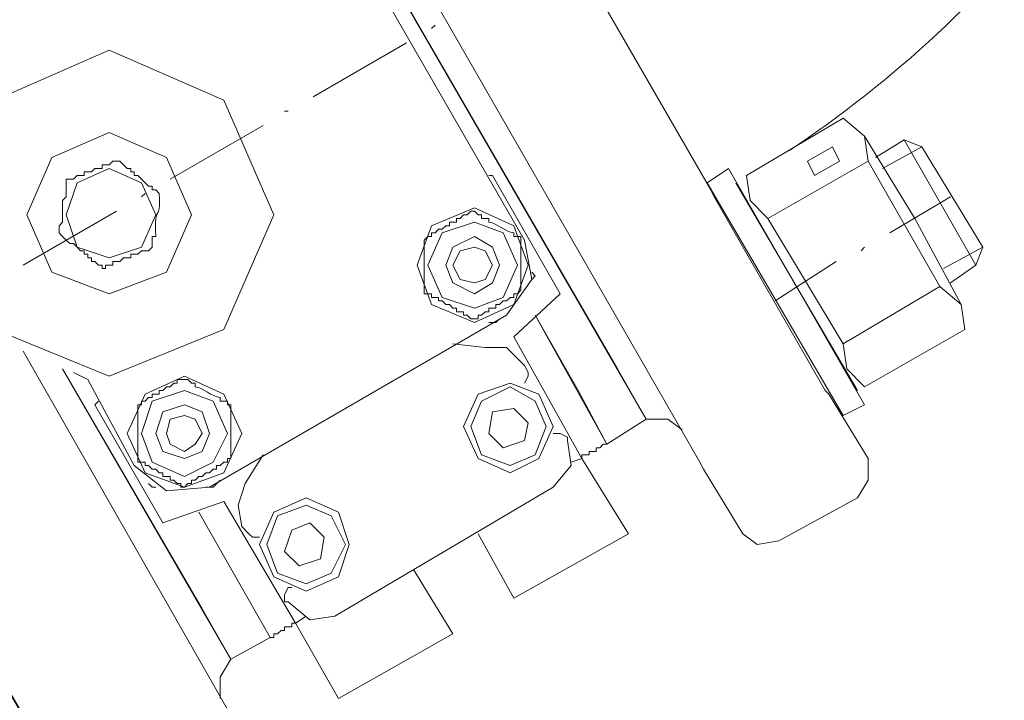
# Model space of a CAD drawing. Extents: x -23500 to 2637, y 21242 to 29547.
# Tile 91 of 121: x -5356 to -5220, y 24653 to 24747. Entities that reach past the tile are written whole.
import ezdxf

# ---------------------------------------------------------------- set-up
doc = ezdxf.new("R2010")
doc.units = 0
doc.header["$LTSCALE"] = 25
doc.layers.get('0').update_dxf_attribs({"linetype": 'CONTINUOUS', "lineweight": 13})

msp = doc.modelspace()

# ---------------------------------------------------------------- linework, layer by layer
at = {"color": 7, "lineweight": 9}
for points, knots in [([(-5065.966, 24737.781), (-5065.966, 24737.781), (-5060.025, 24896.901), (-5060.025, 24896.901), (-5060.025, 24896.901), (-5086.301, 25053.537), (-5086.301, 25053.537), (-5086.301, 25053.537), (-5143.798, 25201.758), (-5143.798, 25201.758), (-5143.798, 25201.758), (-5229.552, 25335.599), (-5229.552, 25335.599), (-5229.552, 25335.599), (-5340.585, 25449.609), (-5340.585, 25449.609), (-5340.585, 25449.609), (-5471.954, 25538.832), (-5471.954, 25538.832), (-5471.954, 25538.832), (-5619.179, 25599.798), (-5619.179, 25599.798), (-5619.179, 25599.798), (-5775.322, 25630.048), (-5775.322, 25630.048)], [0, 0, 0, 0, 1, 1, 1, 2, 2, 2, 3, 3, 3, 4, 4, 4, 5, 5, 5, 6, 6, 6, 7, 7, 7, 8, 8, 8, 8]), ([(-5686.591, 24112.199), (-5686.591, 24112.199), (-5555.727, 24153.839), (-5555.727, 24153.839), (-5555.727, 24153.839), (-5434.766, 24218.275), (-5434.766, 24218.275), (-5434.766, 24218.275), (-5327.201, 24303.537), (-5327.201, 24303.537), (-5327.201, 24303.537), (-5237.486, 24407.14), (-5237.486, 24407.14), (-5237.486, 24407.14), (-5167.589, 24525.124), (-5167.589, 24525.124), (-5167.589, 24525.124), (-5120.499, 24654.008), (-5120.499, 24654.008), (-5120.499, 24654.008), (-5098.184, 24789.324), (-5098.184, 24789.324)], [0, 0, 0, 0, 1, 1, 1, 2, 2, 2, 3, 3, 3, 4, 4, 4, 5, 5, 5, 6, 6, 6, 7, 7, 7, 7]), ([(-5680.145, 24075.515), (-5680.145, 24075.515), (-5542.343, 24118.645), (-5542.343, 24118.645), (-5542.343, 24118.645), (-5414.444, 24186.549), (-5414.444, 24186.549), (-5414.444, 24186.549), (-5301.43, 24276.768), (-5301.43, 24276.768), (-5301.43, 24276.768), (-5206.253, 24385.822), (-5206.253, 24385.822), (-5206.253, 24385.822), (-5132.886, 24510.252), (-5132.886, 24510.252), (-5132.886, 24510.252), (-5083.816, 24646.565), (-5083.816, 24646.565), (-5083.816, 24646.565), (-5060.517, 24789.324), (-5060.517, 24789.324)], [0, 0, 0, 0, 1, 1, 1, 2, 2, 2, 3, 3, 3, 4, 4, 4, 5, 5, 5, 6, 6, 6, 7, 7, 7, 7]), ([(-5320.768, 24720.423), (-5320.768, 24720.423), (-5327.706, 24736.292), (-5327.706, 24736.292), (-5327.706, 24736.292), (-5343.562, 24743.23), (-5343.562, 24743.23), (-5343.562, 24743.23), (-5359.419, 24736.292), (-5359.419, 24736.292), (-5359.419, 24736.292), (-5365.865, 24720.423), (-5365.865, 24720.423), (-5365.865, 24720.423), (-5359.419, 24704.567), (-5359.419, 24704.567), (-5359.419, 24704.567), (-5343.562, 24698.121), (-5343.562, 24698.121), (-5343.562, 24698.121), (-5327.706, 24704.567), (-5327.706, 24704.567), (-5327.706, 24704.567), (-5320.768, 24720.423), (-5320.768, 24720.423), (-5320.768, 24720.423), (-5320.768, 24720.423), (-5320.768, 24720.423)], [0, 0, 0, 0, 1, 1, 1, 2, 2, 2, 3, 3, 3, 4, 4, 4, 5, 5, 5, 6, 6, 6, 7, 7, 7, 8, 8, 8, 9, 9, 9, 9]), ([(-5238.47, 24727.866), (-5238.47, 24727.866), (-5238.975, 24731.335), (-5238.975, 24731.335), (-5238.975, 24731.335), (-5241.952, 24733.807), (-5241.952, 24733.807)], [0, 0, 0, 0, 1, 1, 1, 2, 2, 2, 2]), ([(-5332.159, 24720.423), (-5332.159, 24720.423), (-5335.628, 24728.358), (-5335.628, 24728.358), (-5335.628, 24728.358), (-5343.562, 24731.827), (-5343.562, 24731.827), (-5343.562, 24731.827), (-5351.497, 24728.358), (-5351.497, 24728.358), (-5351.497, 24728.358), (-5354.966, 24720.423), (-5354.966, 24720.423), (-5354.966, 24720.423), (-5351.497, 24712.489), (-5351.497, 24712.489), (-5351.497, 24712.489), (-5343.562, 24709.524), (-5343.562, 24709.524), (-5343.562, 24709.524), (-5335.628, 24712.489), (-5335.628, 24712.489), (-5335.628, 24712.489), (-5332.159, 24720.423), (-5332.159, 24720.423), (-5332.159, 24720.423), (-5332.159, 24720.423), (-5332.159, 24720.423)], [0, 0, 0, 0, 1, 1, 1, 2, 2, 2, 3, 3, 3, 4, 4, 4, 5, 5, 5, 6, 6, 6, 7, 7, 7, 8, 8, 8, 9, 9, 9, 9]), ([(-5245.913, 24725.873), (-5245.913, 24725.873), (-5246.897, 24727.866), (-5246.897, 24727.866), (-5246.897, 24727.866), (-5243.428, 24729.846), (-5243.428, 24729.846), (-5243.428, 24729.846), (-5242.444, 24727.866), (-5242.444, 24727.866), (-5242.444, 24727.866), (-5245.913, 24725.873), (-5245.913, 24725.873), (-5245.913, 24725.873), (-5245.913, 24725.873), (-5245.913, 24725.873)], [0, 0, 0, 0, 1, 1, 1, 2, 2, 2, 3, 3, 3, 4, 4, 4, 5, 5, 5, 5]), ([(-5336.625, 24723.4), (-5336.625, 24723.4), (-5337.116, 24723.892), (-5337.116, 24723.892), (-5337.116, 24723.892), (-5337.608, 24723.892), (-5337.608, 24723.892), (-5337.608, 24723.892), (-5337.608, 24724.397), (-5337.608, 24724.397), (-5337.608, 24724.397), (-5338.1, 24724.397), (-5338.1, 24724.397), (-5338.1, 24724.397), (-5338.605, 24724.889), (-5338.605, 24724.889), (-5338.605, 24724.889), (-5339.097, 24725.381), (-5339.097, 24725.381), (-5339.097, 24725.381), (-5339.589, 24725.873), (-5339.589, 24725.873), (-5339.589, 24725.873), (-5340.094, 24725.873), (-5340.094, 24725.873), (-5340.094, 24725.873), (-5340.094, 24726.377), (-5340.094, 24726.377), (-5340.094, 24726.377), (-5340.585, 24726.377), (-5340.585, 24726.377), (-5340.585, 24726.377), (-5340.585, 24726.869), (-5340.585, 24726.869), (-5340.585, 24726.869), (-5341.077, 24726.869), (-5341.077, 24726.869), (-5341.077, 24726.869), (-5341.582, 24727.361), (-5341.582, 24727.361), (-5341.582, 24727.361), (-5342.074, 24727.866), (-5342.074, 24727.866), (-5342.074, 24727.866), (-5342.566, 24727.866), (-5342.566, 24727.866), (-5342.566, 24727.866), (-5343.071, 24727.866), (-5343.071, 24727.866), (-5343.071, 24727.866), (-5343.562, 24727.361), (-5343.562, 24727.361), (-5343.562, 24727.361), (-5344.559, 24727.361), (-5344.559, 24727.361), (-5344.559, 24727.361), (-5344.559, 24726.869), (-5344.559, 24726.869), (-5344.559, 24726.869), (-5345.543, 24726.869), (-5345.543, 24726.869), (-5345.543, 24726.869), (-5346.035, 24726.377), (-5346.035, 24726.377), (-5346.035, 24726.377), (-5347.032, 24726.377), (-5347.032, 24726.377), (-5347.032, 24726.377), (-5347.032, 24725.873), (-5347.032, 24725.873), (-5347.032, 24725.873), (-5348.015, 24725.873), (-5348.015, 24725.873), (-5348.015, 24725.873), (-5348.52, 24725.381), (-5348.52, 24725.381), (-5348.52, 24725.381), (-5349.504, 24725.381), (-5349.504, 24725.381)], [0, 0, 0, 0, 1, 1, 1, 2, 2, 2, 3, 3, 3, 4, 4, 4, 5, 5, 5, 6, 6, 6, 7, 7, 7, 8, 8, 8, 9, 9, 9, 10, 10, 10, 11, 11, 11, 12, 12, 12, 13, 13, 13, 14, 14, 14, 15, 15, 15, 16, 16, 16, 17, 17, 17, 18, 18, 18, 19, 19, 19, 20, 20, 20, 21, 21, 21, 22, 22, 22, 23, 23, 23, 24, 24, 24, 25, 25, 25, 26, 26, 26, 26]), ([(-5337.116, 24720.423), (-5337.116, 24720.423), (-5339.097, 24724.889), (-5339.097, 24724.889), (-5339.097, 24724.889), (-5343.562, 24726.869), (-5343.562, 24726.869), (-5343.562, 24726.869), (-5348.015, 24724.889), (-5348.015, 24724.889), (-5348.015, 24724.889), (-5349.504, 24720.423), (-5349.504, 24720.423), (-5349.504, 24720.423), (-5348.015, 24715.958), (-5348.015, 24715.958), (-5348.015, 24715.958), (-5343.562, 24714.469), (-5343.562, 24714.469), (-5343.562, 24714.469), (-5339.097, 24715.958), (-5339.097, 24715.958), (-5339.097, 24715.958), (-5337.116, 24720.423), (-5337.116, 24720.423), (-5337.116, 24720.423), (-5337.116, 24720.423), (-5337.116, 24720.423)], [0, 0, 0, 0, 1, 1, 1, 2, 2, 2, 3, 3, 3, 4, 4, 4, 5, 5, 5, 6, 6, 6, 7, 7, 7, 8, 8, 8, 9, 9, 9, 9]), ([(-5238.975, 24694.147), (-5238.975, 24694.147), (-5257.809, 24726.869), (-5257.809, 24726.869), (-5257.809, 24726.869), (-5260.786, 24724.889), (-5260.786, 24724.889), (-5260.786, 24724.889), (-5241.952, 24692.659), (-5241.952, 24692.659), (-5241.952, 24692.659), (-5238.975, 24694.147), (-5238.975, 24694.147), (-5238.975, 24694.147), (-5238.975, 24694.147), (-5238.975, 24694.147)], [0, 0, 0, 0, 1, 1, 1, 2, 2, 2, 3, 3, 3, 4, 4, 4, 5, 5, 5, 5]), ([(-5255.324, 24725.873), (-5255.324, 24725.873), (-5254.832, 24722.404), (-5254.832, 24722.404), (-5254.832, 24722.404), (-5252.359, 24719.931), (-5252.359, 24719.931)], [0, 0, 0, 0, 1, 1, 1, 2, 2, 2, 2]), ([(-5349.504, 24725.381), (-5349.504, 24725.381), (-5349.504, 24724.397), (-5349.504, 24724.397), (-5349.504, 24724.397), (-5349.504, 24722.908), (-5349.504, 24722.908), (-5349.504, 24722.908), (-5350.009, 24722.404), (-5350.009, 24722.404), (-5350.009, 24722.404), (-5350.009, 24719.439), (-5350.009, 24719.439), (-5350.009, 24719.439), (-5350.501, 24718.935), (-5350.501, 24718.935), (-5350.501, 24718.935), (-5350.501, 24717.951), (-5350.501, 24717.951)], [0, 0, 0, 0, 1, 1, 1, 2, 2, 2, 3, 3, 3, 4, 4, 4, 5, 5, 5, 6, 6, 6, 6]), ([(-5337.608, 24715.958), (-5337.608, 24715.958), (-5337.608, 24717.446), (-5337.608, 24717.446), (-5337.608, 24717.446), (-5337.116, 24717.446), (-5337.116, 24717.446), (-5337.369, 24722.341), (-5336.397, 24719.074), (-5336.625, 24723.4)], [0, 0, 0, 0, 1, 1, 1, 2, 2, 2, 3, 3, 3, 3]), ([(-5285.561, 24713.485), (-5285.561, 24713.485), (-5287.554, 24718.935), (-5287.554, 24718.935), (-5287.554, 24718.935), (-5293.003, 24721.42), (-5293.003, 24721.42), (-5293.003, 24721.42), (-5298.945, 24718.935), (-5298.945, 24718.935), (-5298.945, 24718.935), (-5300.938, 24713.485), (-5300.938, 24713.485), (-5300.938, 24713.485), (-5298.945, 24708.036), (-5298.945, 24708.036), (-5298.945, 24708.036), (-5293.003, 24705.551), (-5293.003, 24705.551), (-5293.003, 24705.551), (-5287.554, 24708.036), (-5287.554, 24708.036), (-5287.554, 24708.036), (-5285.561, 24713.485), (-5285.561, 24713.485), (-5285.561, 24713.485), (-5285.561, 24713.485), (-5285.561, 24713.485)], [0, 0, 0, 0, 1, 1, 1, 2, 2, 2, 3, 3, 3, 4, 4, 4, 5, 5, 5, 6, 6, 6, 7, 7, 7, 8, 8, 8, 9, 9, 9, 9]), ([(-5293.495, 24720.928), (-5293.495, 24720.928), (-5293.987, 24720.423), (-5293.987, 24720.423), (-5293.987, 24720.423), (-5294.492, 24720.423), (-5294.492, 24720.423), (-5294.492, 24720.423), (-5294.984, 24719.931), (-5294.984, 24719.931), (-5294.984, 24719.931), (-5295.476, 24719.931), (-5295.476, 24719.931), (-5295.476, 24719.931), (-5295.476, 24719.439), (-5295.476, 24719.439), (-5295.476, 24719.439), (-5296.472, 24719.439), (-5296.472, 24719.439), (-5296.472, 24719.439), (-5296.472, 24718.935), (-5296.472, 24718.935), (-5296.472, 24718.935), (-5296.964, 24718.935), (-5296.964, 24718.935), (-5296.964, 24718.935), (-5297.469, 24718.443), (-5297.469, 24718.443), (-5297.469, 24718.443), (-5297.961, 24718.443), (-5297.961, 24718.443), (-5297.961, 24718.443), (-5298.453, 24717.951), (-5298.453, 24717.951), (-5298.453, 24717.951), (-5298.945, 24717.951), (-5298.945, 24717.951), (-5298.945, 24717.951), (-5298.945, 24717.446), (-5298.945, 24717.446), (-5298.945, 24717.446), (-5299.449, 24717.446), (-5299.449, 24717.446), (-5299.449, 24717.446), (-5299.941, 24716.954), (-5299.941, 24716.954)], [0, 0, 0, 0, 1, 1, 1, 2, 2, 2, 3, 3, 3, 4, 4, 4, 5, 5, 5, 6, 6, 6, 7, 7, 7, 8, 8, 8, 9, 9, 9, 10, 10, 10, 11, 11, 11, 12, 12, 12, 13, 13, 13, 14, 14, 14, 15, 15, 15, 15]), ([(-5286.557, 24717.446), (-5286.557, 24717.446), (-5287.554, 24717.446), (-5287.554, 24717.446), (-5287.554, 24717.446), (-5287.554, 24717.951), (-5287.554, 24717.951), (-5288.815, 24718.115), (-5289.749, 24719.263), (-5291.01, 24719.439), (-5291.01, 24719.439), (-5291.01, 24719.931), (-5291.01, 24719.931), (-5291.01, 24719.931), (-5292.007, 24719.931), (-5292.007, 24719.931), (-5292.007, 24719.931), (-5292.007, 24720.423), (-5292.007, 24720.423), (-5292.007, 24720.423), (-5292.499, 24720.423), (-5292.499, 24720.423), (-5292.499, 24720.423), (-5293.003, 24720.928), (-5293.003, 24720.928), (-5293.003, 24720.928), (-5293.495, 24720.928), (-5293.495, 24720.928)], [0, 0, 0, 0, 1, 1, 1, 2, 2, 2, 3, 3, 3, 4, 4, 4, 5, 5, 5, 6, 6, 6, 7, 7, 7, 8, 8, 8, 9, 9, 9, 9]), ([(-5287.049, 24713.485), (-5287.049, 24713.485), (-5289.03, 24717.951), (-5289.03, 24717.951), (-5289.03, 24717.951), (-5293.003, 24719.439), (-5293.003, 24719.439), (-5293.003, 24719.439), (-5297.469, 24717.951), (-5297.469, 24717.951), (-5297.469, 24717.951), (-5299.449, 24713.485), (-5299.449, 24713.485), (-5299.449, 24713.485), (-5297.469, 24709.02), (-5297.469, 24709.02), (-5297.469, 24709.02), (-5293.003, 24707.531), (-5293.003, 24707.531), (-5293.003, 24707.531), (-5289.03, 24709.02), (-5289.03, 24709.02), (-5289.03, 24709.02), (-5287.049, 24713.485), (-5287.049, 24713.485), (-5287.049, 24713.485), (-5287.049, 24713.485), (-5287.049, 24713.485)], [0, 0, 0, 0, 1, 1, 1, 2, 2, 2, 3, 3, 3, 4, 4, 4, 5, 5, 5, 6, 6, 6, 7, 7, 7, 8, 8, 8, 9, 9, 9, 9]), ([(-5350.501, 24717.951), (-5350.501, 24717.951), (-5350.009, 24717.446), (-5350.009, 24717.446), (-5350.009, 24717.446), (-5349.504, 24716.954), (-5349.504, 24716.954), (-5349.504, 24716.954), (-5349.012, 24716.462), (-5349.012, 24716.462), (-5349.012, 24716.462), (-5348.52, 24716.462), (-5348.52, 24716.462), (-5348.52, 24716.462), (-5348.015, 24715.958), (-5348.015, 24715.958), (-5348.015, 24715.958), (-5347.524, 24715.466), (-5347.524, 24715.466), (-5347.524, 24715.466), (-5347.032, 24715.466), (-5347.032, 24715.466), (-5347.032, 24715.466), (-5347.032, 24714.974), (-5347.032, 24714.974), (-5347.032, 24714.974), (-5346.54, 24714.974), (-5346.54, 24714.974), (-5346.54, 24714.974), (-5346.54, 24714.469), (-5346.54, 24714.469), (-5346.54, 24714.469), (-5346.035, 24714.469), (-5346.035, 24714.469), (-5346.035, 24714.469), (-5346.035, 24713.977), (-5346.035, 24713.977), (-5346.035, 24713.977), (-5345.543, 24713.977), (-5345.543, 24713.977), (-5345.543, 24713.977), (-5345.051, 24713.485), (-5345.051, 24713.485), (-5345.051, 24713.485), (-5344.559, 24713.485), (-5344.559, 24713.485), (-5344.559, 24713.485), (-5344.559, 24712.993), (-5344.559, 24712.993)], [0, 0, 0, 0, 1, 1, 1, 2, 2, 2, 3, 3, 3, 4, 4, 4, 5, 5, 5, 6, 6, 6, 7, 7, 7, 8, 8, 8, 9, 9, 9, 10, 10, 10, 11, 11, 11, 12, 12, 12, 13, 13, 13, 14, 14, 14, 15, 15, 15, 16, 16, 16, 16]), ([(-5289.534, 24713.485), (-5289.534, 24713.485), (-5290.518, 24715.958), (-5290.518, 24715.958), (-5290.518, 24715.958), (-5293.003, 24717.446), (-5293.003, 24717.446), (-5293.003, 24717.446), (-5295.98, 24715.958), (-5295.98, 24715.958), (-5295.98, 24715.958), (-5296.964, 24713.485), (-5296.964, 24713.485), (-5296.964, 24713.485), (-5295.98, 24711.013), (-5295.98, 24711.013), (-5295.98, 24711.013), (-5293.003, 24709.524), (-5293.003, 24709.524), (-5293.003, 24709.524), (-5290.518, 24711.013), (-5290.518, 24711.013), (-5290.518, 24711.013), (-5289.534, 24713.485), (-5289.534, 24713.485), (-5289.534, 24713.485), (-5289.534, 24713.485), (-5289.534, 24713.485)], [0, 0, 0, 0, 1, 1, 1, 2, 2, 2, 3, 3, 3, 4, 4, 4, 5, 5, 5, 6, 6, 6, 7, 7, 7, 8, 8, 8, 9, 9, 9, 9]), ([(-5288.538, 24706.547), (-5288.538, 24706.547), (-5285.069, 24711.505), (-5285.069, 24711.505), (-5285.069, 24711.505), (-5286.065, 24716.954), (-5286.065, 24716.954)], [0, 0, 0, 0, 1, 1, 1, 2, 2, 2, 2]), ([(-5344.559, 24712.993), (-5344.559, 24712.993), (-5344.054, 24712.993), (-5344.054, 24712.993), (-5344.054, 24712.993), (-5344.054, 24713.485), (-5344.054, 24713.485), (-5344.054, 24713.485), (-5343.071, 24713.485), (-5343.071, 24713.485), (-5343.071, 24713.485), (-5343.071, 24713.977), (-5343.071, 24713.977), (-5343.071, 24713.977), (-5342.074, 24713.977), (-5342.074, 24713.977), (-5342.074, 24713.977), (-5341.582, 24714.469), (-5341.582, 24714.469), (-5341.582, 24714.469), (-5340.585, 24714.469), (-5340.585, 24714.469), (-5340.585, 24714.469), (-5340.585, 24714.974), (-5340.585, 24714.974), (-5340.585, 24714.974), (-5339.589, 24714.974), (-5339.589, 24714.974), (-5339.589, 24714.974), (-5339.097, 24715.466), (-5339.097, 24715.466), (-5339.097, 24715.466), (-5338.1, 24715.466), (-5338.1, 24715.466), (-5338.1, 24715.466), (-5337.608, 24715.958), (-5337.608, 24715.958)], [0, 0, 0, 0, 1, 1, 1, 2, 2, 2, 3, 3, 3, 4, 4, 4, 5, 5, 5, 6, 6, 6, 7, 7, 7, 8, 8, 8, 9, 9, 9, 10, 10, 10, 11, 11, 11, 12, 12, 12, 12]), ([(-5290.518, 24713.485), (-5290.518, 24713.485), (-5291.515, 24715.466), (-5291.515, 24715.466), (-5291.515, 24715.466), (-5293.003, 24715.958), (-5293.003, 24715.958), (-5293.003, 24715.958), (-5294.984, 24715.466), (-5294.984, 24715.466), (-5294.984, 24715.466), (-5295.98, 24713.485), (-5295.98, 24713.485), (-5295.98, 24713.485), (-5294.984, 24711.505), (-5294.984, 24711.505), (-5294.984, 24711.505), (-5293.003, 24711.013), (-5293.003, 24711.013), (-5293.003, 24711.013), (-5291.515, 24711.505), (-5291.515, 24711.505), (-5291.515, 24711.505), (-5290.518, 24713.485), (-5290.518, 24713.485), (-5290.518, 24713.485), (-5290.518, 24713.485), (-5290.518, 24713.485)], [0, 0, 0, 0, 1, 1, 1, 2, 2, 2, 3, 3, 3, 4, 4, 4, 5, 5, 5, 6, 6, 6, 7, 7, 7, 8, 8, 8, 9, 9, 9, 9]), ([(-5299.941, 24709.524), (-5299.941, 24709.524), (-5298.945, 24709.524), (-5298.945, 24709.524), (-5298.945, 24709.524), (-5298.945, 24709.02), (-5298.945, 24709.02), (-5298.945, 24709.02), (-5297.961, 24709.02), (-5297.961, 24709.02), (-5297.961, 24709.02), (-5297.961, 24708.528), (-5297.961, 24708.528), (-5297.961, 24708.528), (-5297.469, 24708.528), (-5297.469, 24708.528), (-5297.469, 24708.528), (-5296.964, 24708.036), (-5296.964, 24708.036), (-5296.964, 24708.036), (-5296.472, 24708.036), (-5296.472, 24708.036), (-5296.472, 24708.036), (-5295.98, 24707.531), (-5295.98, 24707.531), (-5295.98, 24707.531), (-5295.476, 24707.531), (-5295.476, 24707.531), (-5295.476, 24707.531), (-5295.476, 24707.039), (-5295.476, 24707.039), (-5295.476, 24707.039), (-5294.492, 24707.039), (-5294.492, 24707.039), (-5294.492, 24707.039), (-5294.492, 24706.547), (-5294.492, 24706.547), (-5294.492, 24706.547), (-5293.987, 24706.547), (-5293.987, 24706.547), (-5293.987, 24706.547), (-5293.495, 24706.055), (-5293.495, 24706.055), (-5293.495, 24706.055), (-5293.003, 24706.055), (-5293.003, 24706.055), (-5293.003, 24706.055), (-5292.499, 24706.055), (-5292.499, 24706.055), (-5292.499, 24706.055), (-5292.499, 24706.547), (-5292.499, 24706.547), (-5292.499, 24706.547), (-5292.007, 24706.547), (-5292.007, 24706.547), (-5292.007, 24706.547), (-5291.515, 24707.039), (-5291.515, 24707.039), (-5291.515, 24707.039), (-5291.01, 24707.039), (-5291.01, 24707.039), (-5291.01, 24707.039), (-5291.01, 24707.531), (-5291.01, 24707.531), (-5291.01, 24707.531), (-5290.026, 24707.531), (-5290.026, 24707.531), (-5290.026, 24707.531), (-5290.026, 24708.036), (-5290.026, 24708.036), (-5290.026, 24708.036), (-5289.534, 24708.036), (-5289.534, 24708.036), (-5289.534, 24708.036), (-5289.03, 24708.528), (-5289.03, 24708.528), (-5289.03, 24708.528), (-5288.538, 24708.528), (-5288.538, 24708.528), (-5288.538, 24708.528), (-5288.046, 24709.02), (-5288.046, 24709.02), (-5288.046, 24709.02), (-5287.554, 24709.02), (-5287.554, 24709.02), (-5287.554, 24709.02), (-5287.554, 24709.524), (-5287.554, 24709.524), (-5287.554, 24709.524), (-5287.049, 24709.524), (-5287.049, 24709.524), (-5287.049, 24709.524), (-5286.557, 24710.016), (-5286.557, 24710.016)], [0, 0, 0, 0, 1, 1, 1, 2, 2, 2, 3, 3, 3, 4, 4, 4, 5, 5, 5, 6, 6, 6, 7, 7, 7, 8, 8, 8, 9, 9, 9, 10, 10, 10, 11, 11, 11, 12, 12, 12, 13, 13, 13, 14, 14, 14, 15, 15, 15, 16, 16, 16, 17, 17, 17, 18, 18, 18, 19, 19, 19, 20, 20, 20, 21, 21, 21, 22, 22, 22, 23, 23, 23, 24, 24, 24, 25, 25, 25, 26, 26, 26, 27, 27, 27, 28, 28, 28, 29, 29, 29, 30, 30, 30, 31, 31, 31, 31]), ([(-5225.086, 24704.567), (-5225.086, 24704.567), (-5225.591, 24708.036), (-5225.591, 24708.036), (-5225.591, 24708.036), (-5228.555, 24710.508), (-5228.555, 24710.508)], [0, 0, 0, 0, 1, 1, 1, 2, 2, 2, 2]), ([(-5241.952, 24702.574), (-5241.952, 24702.574), (-5241.447, 24699.105), (-5241.447, 24699.105), (-5241.447, 24699.105), (-5238.975, 24696.632), (-5238.975, 24696.632)], [0, 0, 0, 0, 1, 1, 1, 2, 2, 2, 2]), ([(-5286.065, 24699.609), (-5286.065, 24699.609), (-5288.538, 24702.082), (-5288.538, 24702.082), (-5288.538, 24702.082), (-5291.515, 24702.082), (-5291.515, 24702.082)], [0, 0, 0, 0, 1, 1, 1, 2, 2, 2, 2]), ([(-5286.065, 24697.124), (-5286.065, 24697.124), (-5285.561, 24698.121), (-5285.561, 24698.121), (-5285.561, 24698.121), (-5285.561, 24698.613), (-5285.561, 24698.613)], [0, 0, 0, 0, 1, 1, 1, 2, 2, 2, 2]), ([(-5325.221, 24690.186), (-5325.221, 24690.186), (-5327.706, 24695.636), (-5327.706, 24695.636), (-5327.706, 24695.636), (-5333.155, 24698.121), (-5333.155, 24698.121), (-5333.155, 24698.121), (-5338.605, 24695.636), (-5338.605, 24695.636), (-5338.605, 24695.636), (-5341.077, 24690.186), (-5341.077, 24690.186), (-5341.077, 24690.186), (-5338.605, 24684.737), (-5338.605, 24684.737), (-5338.605, 24684.737), (-5333.155, 24682.756), (-5333.155, 24682.756), (-5333.155, 24682.756), (-5327.706, 24684.737), (-5327.706, 24684.737), (-5327.706, 24684.737), (-5325.221, 24690.186), (-5325.221, 24690.186), (-5325.221, 24690.186), (-5325.221, 24690.186), (-5325.221, 24690.186)], [0, 0, 0, 0, 1, 1, 1, 2, 2, 2, 3, 3, 3, 4, 4, 4, 5, 5, 5, 6, 6, 6, 7, 7, 7, 8, 8, 8, 9, 9, 9, 9]), ([(-5333.155, 24697.629), (-5333.155, 24697.629), (-5334.139, 24697.629), (-5334.139, 24697.629), (-5334.139, 24697.629), (-5334.139, 24697.124), (-5334.139, 24697.124), (-5334.139, 24697.124), (-5334.631, 24697.124), (-5334.631, 24697.124), (-5334.631, 24697.124), (-5335.136, 24696.632), (-5335.136, 24696.632), (-5335.136, 24696.632), (-5335.628, 24696.632), (-5335.628, 24696.632), (-5335.628, 24696.632), (-5336.12, 24696.14), (-5336.12, 24696.14), (-5336.12, 24696.14), (-5336.625, 24696.14), (-5336.625, 24696.14), (-5336.625, 24696.14), (-5336.625, 24695.636), (-5336.625, 24695.636), (-5336.625, 24695.636), (-5337.608, 24695.636), (-5337.608, 24695.636), (-5337.608, 24695.636), (-5337.608, 24695.144), (-5337.608, 24695.144), (-5337.608, 24695.144), (-5338.1, 24695.144), (-5338.1, 24695.144), (-5338.1, 24695.144), (-5338.605, 24694.652), (-5338.605, 24694.652), (-5338.605, 24694.652), (-5339.097, 24694.652), (-5339.097, 24694.652), (-5339.097, 24694.652), (-5339.097, 24694.147), (-5339.097, 24694.147), (-5339.097, 24694.147), (-5339.589, 24694.147), (-5339.589, 24694.147)], [0, 0, 0, 0, 1, 1, 1, 2, 2, 2, 3, 3, 3, 4, 4, 4, 5, 5, 5, 6, 6, 6, 7, 7, 7, 8, 8, 8, 9, 9, 9, 10, 10, 10, 11, 11, 11, 12, 12, 12, 13, 13, 13, 14, 14, 14, 15, 15, 15, 15]), ([(-5326.709, 24694.147), (-5326.709, 24694.147), (-5327.201, 24694.147), (-5327.201, 24694.147), (-5327.201, 24694.147), (-5327.201, 24694.652), (-5327.201, 24694.652), (-5327.201, 24694.652), (-5328.198, 24694.652), (-5328.198, 24694.652), (-5328.198, 24694.652), (-5328.198, 24695.144), (-5328.198, 24695.144), (-5329.459, 24695.308), (-5330.405, 24696.456), (-5331.667, 24696.632), (-5331.667, 24696.632), (-5331.667, 24697.124), (-5331.667, 24697.124), (-5331.667, 24697.124), (-5332.159, 24697.124), (-5332.159, 24697.124), (-5332.159, 24697.124), (-5332.663, 24697.629), (-5332.663, 24697.629), (-5332.663, 24697.629), (-5333.155, 24697.629), (-5333.155, 24697.629)], [0, 0, 0, 0, 1, 1, 1, 2, 2, 2, 3, 3, 3, 4, 4, 4, 5, 5, 5, 6, 6, 6, 7, 7, 7, 8, 8, 8, 9, 9, 9, 9]), ([(-5282.092, 24691.17), (-5282.092, 24691.17), (-5284.072, 24695.636), (-5284.072, 24695.636), (-5284.072, 24695.636), (-5288.046, 24697.124), (-5288.046, 24697.124), (-5288.046, 24697.124), (-5292.499, 24695.636), (-5292.499, 24695.636), (-5292.499, 24695.636), (-5294.492, 24691.17), (-5294.492, 24691.17), (-5294.492, 24691.17), (-5292.499, 24686.717), (-5292.499, 24686.717), (-5292.499, 24686.717), (-5288.046, 24684.737), (-5288.046, 24684.737), (-5288.046, 24684.737), (-5284.072, 24686.717), (-5284.072, 24686.717), (-5284.072, 24686.717), (-5282.092, 24691.17), (-5282.092, 24691.17), (-5282.092, 24691.17), (-5282.092, 24691.17), (-5282.092, 24691.17)], [0, 0, 0, 0, 1, 1, 1, 2, 2, 2, 3, 3, 3, 4, 4, 4, 5, 5, 5, 6, 6, 6, 7, 7, 7, 8, 8, 8, 9, 9, 9, 9]), ([(-5327.201, 24690.186), (-5327.201, 24690.186), (-5329.182, 24694.652), (-5329.182, 24694.652), (-5329.182, 24694.652), (-5333.155, 24696.14), (-5333.155, 24696.14), (-5333.155, 24696.14), (-5337.608, 24694.652), (-5337.608, 24694.652), (-5337.608, 24694.652), (-5339.097, 24690.186), (-5339.097, 24690.186), (-5339.097, 24690.186), (-5337.608, 24686.225), (-5337.608, 24686.225), (-5337.608, 24686.225), (-5333.155, 24684.245), (-5333.155, 24684.245), (-5333.155, 24684.245), (-5329.182, 24686.225), (-5329.182, 24686.225), (-5329.182, 24686.225), (-5327.201, 24690.186), (-5327.201, 24690.186), (-5327.201, 24690.186), (-5327.201, 24690.186), (-5327.201, 24690.186)], [0, 0, 0, 0, 1, 1, 1, 2, 2, 2, 3, 3, 3, 4, 4, 4, 5, 5, 5, 6, 6, 6, 7, 7, 7, 8, 8, 8, 9, 9, 9, 9]), ([(-5283.088, 24691.17), (-5283.088, 24691.17), (-5284.577, 24694.652), (-5284.577, 24694.652), (-5284.577, 24694.652), (-5288.046, 24696.632), (-5288.046, 24696.632), (-5288.046, 24696.632), (-5292.007, 24694.652), (-5292.007, 24694.652), (-5292.007, 24694.652), (-5293.495, 24691.17), (-5293.495, 24691.17), (-5293.495, 24691.17), (-5292.007, 24687.209), (-5292.007, 24687.209), (-5292.007, 24687.209), (-5288.046, 24685.733), (-5288.046, 24685.733), (-5288.046, 24685.733), (-5284.577, 24687.209), (-5284.577, 24687.209), (-5284.577, 24687.209), (-5283.088, 24691.17), (-5283.088, 24691.17), (-5283.088, 24691.17), (-5283.088, 24691.17), (-5283.088, 24691.17)], [0, 0, 0, 0, 1, 1, 1, 2, 2, 2, 3, 3, 3, 4, 4, 4, 5, 5, 5, 6, 6, 6, 7, 7, 7, 8, 8, 8, 9, 9, 9, 9]), ([(-5329.686, 24690.186), (-5329.686, 24690.186), (-5330.67, 24693.163), (-5330.67, 24693.163), (-5330.67, 24693.163), (-5333.155, 24694.147), (-5333.155, 24694.147), (-5333.155, 24694.147), (-5336.12, 24693.163), (-5336.12, 24693.163), (-5336.12, 24693.163), (-5337.116, 24690.186), (-5337.116, 24690.186), (-5337.116, 24690.186), (-5336.12, 24687.701), (-5336.12, 24687.701), (-5336.12, 24687.701), (-5333.155, 24686.717), (-5333.155, 24686.717), (-5333.155, 24686.717), (-5330.67, 24687.701), (-5330.67, 24687.701), (-5330.67, 24687.701), (-5329.686, 24690.186), (-5329.686, 24690.186), (-5329.686, 24690.186), (-5329.686, 24690.186), (-5329.686, 24690.186)], [0, 0, 0, 0, 1, 1, 1, 2, 2, 2, 3, 3, 3, 4, 4, 4, 5, 5, 5, 6, 6, 6, 7, 7, 7, 8, 8, 8, 9, 9, 9, 9]), ([(-5330.67, 24690.186), (-5330.67, 24690.186), (-5331.667, 24692.167), (-5331.667, 24692.167), (-5331.667, 24692.167), (-5333.155, 24692.659), (-5333.155, 24692.659), (-5333.155, 24692.659), (-5335.136, 24692.167), (-5335.136, 24692.167), (-5335.136, 24692.167), (-5335.628, 24690.186), (-5335.628, 24690.186), (-5335.628, 24690.186), (-5335.136, 24688.698), (-5335.136, 24688.698), (-5335.136, 24688.698), (-5333.155, 24687.701), (-5333.155, 24687.701), (-5333.155, 24687.701), (-5331.667, 24688.698), (-5331.667, 24688.698), (-5331.667, 24688.698), (-5330.67, 24690.186), (-5330.67, 24690.186), (-5330.67, 24690.186), (-5330.67, 24690.186), (-5330.67, 24690.186)], [0, 0, 0, 0, 1, 1, 1, 2, 2, 2, 3, 3, 3, 4, 4, 4, 5, 5, 5, 6, 6, 6, 7, 7, 7, 8, 8, 8, 9, 9, 9, 9]), ([(-5264.255, 24690.678), (-5264.255, 24690.678), (-5266.235, 24692.167), (-5266.235, 24692.167), (-5266.235, 24692.167), (-5269.2, 24692.167), (-5269.2, 24692.167)], [0, 0, 0, 0, 1, 1, 1, 2, 2, 2, 2]), ([(-5280.111, 24689.694), (-5280.111, 24689.694), (-5281.108, 24690.186), (-5281.108, 24690.186), (-5281.108, 24690.186), (-5281.6, 24690.186), (-5281.6, 24690.186)], [0, 0, 0, 0, 1, 1, 1, 2, 2, 2, 2]), ([(-5282.092, 24682.756), (-5282.092, 24682.756), (-5279.619, 24685.733), (-5279.619, 24685.733), (-5279.619, 24685.733), (-5280.111, 24689.19), (-5280.111, 24689.19)], [0, 0, 0, 0, 1, 1, 1, 2, 2, 2, 2]), ([(-5274.662, 24688.698), (-5274.662, 24688.698), (-5275.154, 24688.698), (-5275.154, 24688.698), (-5275.154, 24688.698), (-5275.646, 24688.206), (-5275.646, 24688.206), (-5275.646, 24688.206), (-5276.15, 24688.206), (-5276.15, 24688.206), (-5276.15, 24688.206), (-5276.15, 24687.701), (-5276.15, 24687.701), (-5276.15, 24687.701), (-5277.134, 24687.701), (-5277.134, 24687.701), (-5277.134, 24687.701), (-5277.134, 24687.209), (-5277.134, 24687.209), (-5277.134, 24687.209), (-5278.131, 24687.209), (-5278.131, 24687.209), (-5278.131, 24687.209), (-5278.131, 24686.717), (-5278.131, 24686.717)], [0, 0, 0, 0, 1, 1, 1, 2, 2, 2, 3, 3, 3, 4, 4, 4, 5, 5, 5, 6, 6, 6, 7, 7, 7, 8, 8, 8, 8]), ([(-5339.589, 24686.717), (-5339.589, 24686.717), (-5339.589, 24686.225), (-5339.589, 24686.225), (-5339.589, 24686.225), (-5338.605, 24686.225), (-5338.605, 24686.225), (-5338.605, 24686.225), (-5338.605, 24685.733), (-5338.605, 24685.733), (-5338.605, 24685.733), (-5338.1, 24685.733), (-5338.1, 24685.733), (-5338.1, 24685.733), (-5337.608, 24685.229), (-5337.608, 24685.229), (-5337.608, 24685.229), (-5337.116, 24685.229), (-5337.116, 24685.229), (-5337.116, 24685.229), (-5336.625, 24684.737), (-5336.625, 24684.737), (-5336.625, 24684.737), (-5336.12, 24684.737), (-5336.12, 24684.737), (-5336.12, 24684.737), (-5336.12, 24684.245), (-5336.12, 24684.245), (-5336.12, 24684.245), (-5335.136, 24684.245), (-5335.136, 24684.245), (-5335.136, 24684.245), (-5335.136, 24683.74), (-5335.136, 24683.74), (-5335.136, 24683.74), (-5334.631, 24683.74), (-5334.631, 24683.74), (-5334.631, 24683.74), (-5334.139, 24683.248), (-5334.139, 24683.248), (-5334.139, 24683.248), (-5333.647, 24683.248), (-5333.647, 24683.248), (-5333.647, 24683.248), (-5333.647, 24682.756), (-5333.647, 24682.756), (-5333.647, 24682.756), (-5333.155, 24682.756), (-5333.155, 24682.756)], [0, 0, 0, 0, 1, 1, 1, 2, 2, 2, 3, 3, 3, 4, 4, 4, 5, 5, 5, 6, 6, 6, 7, 7, 7, 8, 8, 8, 9, 9, 9, 10, 10, 10, 11, 11, 11, 12, 12, 12, 13, 13, 13, 14, 14, 14, 15, 15, 15, 16, 16, 16, 16]), ([(-5330.178, 24684.737), (-5330.178, 24684.737), (-5329.686, 24684.737), (-5329.686, 24684.737), (-5329.686, 24684.737), (-5329.182, 24685.229), (-5329.182, 24685.229), (-5329.182, 24685.229), (-5328.69, 24685.229), (-5328.69, 24685.229), (-5328.69, 24685.229), (-5328.69, 24685.733), (-5328.69, 24685.733), (-5328.69, 24685.733), (-5328.198, 24685.733), (-5328.198, 24685.733), (-5328.198, 24685.733), (-5327.706, 24686.225), (-5327.706, 24686.225), (-5327.706, 24686.225), (-5327.201, 24686.225), (-5327.201, 24686.225), (-5327.201, 24686.225), (-5327.201, 24686.717), (-5327.201, 24686.717), (-5327.201, 24686.717), (-5326.709, 24686.717), (-5326.709, 24686.717)], [0, 0, 0, 0, 1, 1, 1, 2, 2, 2, 3, 3, 3, 4, 4, 4, 5, 5, 5, 6, 6, 6, 7, 7, 7, 8, 8, 8, 9, 9, 9, 9]), ([(-5239.959, 24681.268), (-5239.959, 24681.268), (-5238.47, 24683.74), (-5238.47, 24683.74), (-5238.47, 24683.74), (-5238.47, 24686.717), (-5238.47, 24686.717)], [0, 0, 0, 0, 1, 1, 1, 2, 2, 2, 2]), ([(-5340.094, 24685.733), (-5340.094, 24685.733), (-5335.628, 24682.252), (-5335.628, 24682.252), (-5335.628, 24682.252), (-5329.686, 24682.756), (-5329.686, 24682.756)], [0, 0, 0, 0, 1, 1, 1, 2, 2, 2, 2]), ([(-5333.155, 24682.756), (-5333.155, 24682.756), (-5332.663, 24683.248), (-5332.663, 24683.248), (-5332.663, 24683.248), (-5332.159, 24683.248), (-5332.159, 24683.248), (-5332.159, 24683.248), (-5332.159, 24683.74), (-5332.159, 24683.74), (-5332.159, 24683.74), (-5331.667, 24683.74), (-5331.667, 24683.74), (-5331.667, 24683.74), (-5331.175, 24684.245), (-5331.175, 24684.245), (-5331.175, 24684.245), (-5330.67, 24684.245), (-5330.67, 24684.245), (-5330.67, 24684.245), (-5330.178, 24684.737), (-5330.178, 24684.737)], [0, 0, 0, 0, 1, 1, 1, 2, 2, 2, 3, 3, 3, 4, 4, 4, 5, 5, 5, 6, 6, 6, 7, 7, 7, 7]), ([(-5324.729, 24683.248), (-5324.729, 24683.248), (-5325.726, 24680.271), (-5325.726, 24680.271), (-5325.726, 24680.271), (-5325.221, 24677.307), (-5325.221, 24677.307)], [0, 0, 0, 0, 1, 1, 1, 2, 2, 2, 2]), ([(-5310.348, 24674.822), (-5310.348, 24674.822), (-5311.837, 24679.287), (-5311.837, 24679.287), (-5311.837, 24679.287), (-5316.302, 24681.268), (-5316.302, 24681.268), (-5316.302, 24681.268), (-5320.768, 24679.287), (-5320.768, 24679.287), (-5320.768, 24679.287), (-5322.748, 24674.822), (-5322.748, 24674.822), (-5322.748, 24674.822), (-5320.768, 24670.356), (-5320.768, 24670.356), (-5320.768, 24670.356), (-5316.302, 24668.376), (-5316.302, 24668.376), (-5316.302, 24668.376), (-5311.837, 24670.356), (-5311.837, 24670.356), (-5311.837, 24670.356), (-5310.348, 24674.822), (-5310.348, 24674.822), (-5310.348, 24674.822), (-5310.348, 24674.822), (-5310.348, 24674.822)], [0, 0, 0, 0, 1, 1, 1, 2, 2, 2, 3, 3, 3, 4, 4, 4, 5, 5, 5, 6, 6, 6, 7, 7, 7, 8, 8, 8, 9, 9, 9, 9]), ([(-5310.853, 24674.822), (-5310.853, 24674.822), (-5312.833, 24678.795), (-5312.833, 24678.795), (-5312.833, 24678.795), (-5316.302, 24680.271), (-5316.302, 24680.271), (-5316.302, 24680.271), (-5320.263, 24678.795), (-5320.263, 24678.795), (-5320.263, 24678.795), (-5321.752, 24674.822), (-5321.752, 24674.822), (-5321.752, 24674.822), (-5320.263, 24670.861), (-5320.263, 24670.861), (-5320.263, 24670.861), (-5316.302, 24669.372), (-5316.302, 24669.372), (-5316.302, 24669.372), (-5312.833, 24670.861), (-5312.833, 24670.861), (-5312.833, 24670.861), (-5310.853, 24674.822), (-5310.853, 24674.822), (-5310.853, 24674.822), (-5310.853, 24674.822), (-5310.853, 24674.822)], [0, 0, 0, 0, 1, 1, 1, 2, 2, 2, 3, 3, 3, 4, 4, 4, 5, 5, 5, 6, 6, 6, 7, 7, 7, 8, 8, 8, 9, 9, 9, 9]), ([(-5324.237, 24676.31), (-5324.237, 24676.31), (-5323.732, 24675.818), (-5323.732, 24675.818), (-5323.732, 24675.818), (-5322.748, 24675.818), (-5322.748, 24675.818)], [0, 0, 0, 0, 1, 1, 1, 2, 2, 2, 2]), ([(-5255.815, 24676.31), (-5255.815, 24676.31), (-5253.835, 24674.822), (-5253.835, 24674.822), (-5253.835, 24674.822), (-5250.871, 24675.314), (-5250.871, 24675.314)], [0, 0, 0, 0, 1, 1, 1, 2, 2, 2, 2]), ([(-5318.775, 24668.868), (-5318.775, 24668.868), (-5319.279, 24667.884), (-5319.279, 24667.884), (-5319.279, 24667.884), (-5319.279, 24666.887), (-5319.279, 24666.887)], [0, 0, 0, 0, 1, 1, 1, 2, 2, 2, 2]), ([(-5318.775, 24666.887), (-5318.775, 24666.887), (-5315.798, 24664.415), (-5315.798, 24664.415), (-5315.798, 24664.415), (-5312.341, 24664.907), (-5312.341, 24664.907)], [0, 0, 0, 0, 1, 1, 1, 2, 2, 2, 2]), ([(-5366.862, 24663.923), (-5366.862, 24663.923), (-5348.015, 24631.2), (-5348.015, 24631.2), (-5348.015, 24631.2), (-5345.051, 24633.181), (-5345.051, 24633.181), (-5345.051, 24633.181), (-5363.885, 24665.398), (-5363.885, 24665.398), (-5363.885, 24665.398), (-5366.862, 24663.923), (-5366.862, 24663.923), (-5366.862, 24663.923), (-5366.862, 24663.923), (-5366.862, 24663.923)], [0, 0, 0, 0, 1, 1, 1, 2, 2, 2, 3, 3, 3, 4, 4, 4, 5, 5, 5, 5]), ([(-5317.791, 24663.923), (-5317.791, 24663.923), (-5318.283, 24663.923), (-5318.283, 24663.923), (-5318.283, 24663.923), (-5318.283, 24663.418), (-5318.283, 24663.418), (-5318.283, 24663.418), (-5319.279, 24663.418), (-5319.279, 24663.418), (-5319.279, 24663.418), (-5319.279, 24662.926), (-5319.279, 24662.926), (-5319.279, 24662.926), (-5319.771, 24662.926), (-5319.771, 24662.926), (-5319.771, 24662.926), (-5320.263, 24662.434), (-5320.263, 24662.434), (-5320.263, 24662.434), (-5320.768, 24662.434), (-5320.768, 24662.434), (-5320.768, 24662.434), (-5320.768, 24661.929), (-5320.768, 24661.929), (-5320.768, 24661.929), (-5321.26, 24661.929), (-5321.26, 24661.929)], [0, 0, 0, 0, 1, 1, 1, 2, 2, 2, 3, 3, 3, 4, 4, 4, 5, 5, 5, 6, 6, 6, 7, 7, 7, 8, 8, 8, 9, 9, 9, 9]), ([(-5326.709, 24658.952), (-5326.709, 24658.952), (-5328.198, 24656.48), (-5328.198, 24656.48), (-5328.198, 24656.48), (-5328.198, 24653.503), (-5328.198, 24653.503)], [0, 0, 0, 0, 1, 1, 1, 2, 2, 2, 2])]:
    msp.add_open_spline(points, degree=3, knots=knots, dxfattribs=at)
for points in [[(-5273.173, 24699.105), (-5273.173, 24699.105), (-5331.175, 24799.239), (-5331.175, 24799.239)], [(-5331.175, 24799.239), (-5331.175, 24799.239), (-5269.2, 24692.167), (-5269.2, 24692.167)], [(-5261.77, 24686.225), (-5261.77, 24686.225), (-5322.748, 24792.301), (-5322.748, 24792.301)], [(-5298.945, 24790.813), (-5298.945, 24790.813), (-5260.281, 24723.892), (-5260.281, 24723.892)], [(-5432.293, 24783.875), (-5432.293, 24783.875), (-5332.663, 24611.862), (-5332.663, 24611.862)], [(-5317.791, 24771.979), (-5317.791, 24771.979), (-5286.065, 24716.954), (-5286.065, 24716.954)], [(-5249.382, 24729.342), (-5235.38, 24738.727), (-5221.352, 24751.165), (-5211.702, 24765.041)], [(-5298.945, 24746.208), (-5298.945, 24746.208), (-5298.453, 24746.699), (-5298.453, 24746.699)], [(-5315.306, 24736.784), (-5315.306, 24736.784), (-5302.414, 24744.227), (-5302.414, 24744.227)], [(-5319.279, 24734.804), (-5319.279, 24734.804), (-5318.775, 24734.804), (-5318.775, 24734.804)], [(-5255.324, 24725.873), (-5255.324, 24725.873), (-5241.952, 24733.807), (-5241.952, 24733.807)], [(-5335.136, 24725.381), (-5335.136, 24725.381), (-5322.256, 24732.823), (-5322.256, 24732.823)], [(-5238.975, 24731.335), (-5238.975, 24731.335), (-5232.024, 24719.931), (-5232.024, 24719.931)], [(-5237.486, 24728.358), (-5237.486, 24728.358), (-5233.513, 24730.83), (-5233.513, 24730.83)], [(-5231.04, 24729.846), (-5231.04, 24729.846), (-5236.49, 24726.869), (-5236.49, 24726.869)], [(-5223.598, 24713.485), (-5223.598, 24713.485), (-5233.513, 24730.83), (-5233.513, 24730.83)], [(-5231.04, 24729.846), (-5231.04, 24729.846), (-5233.513, 24730.83), (-5233.513, 24730.83)], [(-5222.614, 24715.958), (-5222.614, 24715.958), (-5231.04, 24729.846), (-5231.04, 24729.846)], [(-5252.359, 24719.931), (-5252.359, 24719.931), (-5238.47, 24727.866), (-5238.47, 24727.866)], [(-5228.555, 24710.508), (-5228.555, 24710.508), (-5238.47, 24727.866), (-5238.47, 24727.866)], [(-5290.518, 24725.873), (-5290.518, 24725.873), (-5291.01, 24725.873), (-5291.01, 24725.873)], [(-5290.518, 24725.873), (-5290.518, 24725.873), (-5281.108, 24709.524), (-5281.108, 24709.524)], [(-5248.385, 24710.508), (-5248.385, 24710.508), (-5256.812, 24724.889), (-5256.812, 24724.889)], [(-5339.097, 24722.908), (-5339.097, 24722.908), (-5338.605, 24723.4), (-5338.605, 24723.4)], [(-5260.281, 24723.892), (-5260.281, 24723.892), (-5259.789, 24722.908), (-5259.789, 24722.908)], [(-5259.789, 24722.908), (-5259.789, 24722.908), (-5244.425, 24696.14), (-5244.425, 24696.14)], [(-5227.079, 24722.908), (-5227.079, 24722.908), (-5235.493, 24717.951), (-5235.493, 24717.951)], [(-5355.458, 24713.485), (-5355.458, 24713.485), (-5342.566, 24720.928), (-5342.566, 24720.928)], [(-5252.359, 24719.931), (-5252.359, 24719.931), (-5241.952, 24702.574), (-5241.952, 24702.574)], [(-5225.591, 24708.036), (-5225.591, 24708.036), (-5232.024, 24719.931), (-5232.024, 24719.931)], [(-5299.941, 24716.954), (-5299.941, 24714.482), (-5299.941, 24711.997), (-5299.941, 24709.524)], [(-5286.557, 24710.016), (-5286.557, 24712.489), (-5286.557, 24714.974), (-5286.557, 24717.446)], [(-5238.975, 24715.958), (-5238.975, 24715.958), (-5239.467, 24715.466), (-5239.467, 24715.466)], [(-5222.614, 24715.958), (-5222.614, 24715.958), (-5228.063, 24712.993), (-5228.063, 24712.993)], [(-5223.598, 24713.485), (-5223.598, 24713.485), (-5222.614, 24715.958), (-5222.614, 24715.958)], [(-5242.936, 24713.977), (-5242.936, 24713.977), (-5251.363, 24708.528), (-5251.363, 24708.528)], [(-5227.079, 24711.013), (-5227.079, 24711.013), (-5223.598, 24713.485), (-5223.598, 24713.485)], [(-5285.069, 24712.489), (-5285.069, 24712.489), (-5284.577, 24711.997), (-5284.577, 24711.997)], [(-5284.577, 24711.997), (-5284.577, 24711.997), (-5285.069, 24711.505), (-5285.069, 24711.505)], [(-5287.554, 24703.57), (-5287.554, 24703.57), (-5281.108, 24709.524), (-5281.108, 24709.524)], [(-5248.385, 24710.508), (-5248.385, 24710.508), (-5239.959, 24696.14), (-5239.959, 24696.14)], [(-5241.952, 24702.574), (-5241.952, 24702.574), (-5228.555, 24710.508), (-5228.555, 24710.508)], [(-5288.538, 24706.547), (-5288.538, 24706.547), (-5329.686, 24682.756), (-5329.686, 24682.756)], [(-5284.577, 24706.547), (-5284.577, 24706.547), (-5274.662, 24688.698), (-5274.662, 24688.698)], [(-5278.623, 24696.14), (-5278.623, 24696.14), (-5284.577, 24706.547), (-5284.577, 24706.547)], [(-5290.026, 24705.551), (-5290.026, 24705.551), (-5291.01, 24705.551), (-5291.01, 24705.551)], [(-5289.534, 24706.055), (-5289.534, 24706.055), (-5290.026, 24705.551), (-5290.026, 24705.551)], [(-5238.975, 24696.632), (-5238.975, 24696.632), (-5225.086, 24704.567), (-5225.086, 24704.567)], [(-5295.98, 24702.574), (-5295.98, 24702.574), (-5291.515, 24702.082), (-5291.515, 24702.082)], [(-5287.554, 24703.57), (-5287.554, 24703.57), (-5278.131, 24686.717), (-5278.131, 24686.717)], [(-5311.345, 24624.262), (-5311.345, 24624.262), (-5355.458, 24701.59), (-5355.458, 24701.59)], [(-5330.67, 24665.903), (-5330.67, 24665.903), (-5350.009, 24699.105), (-5350.009, 24699.105)], [(-5335.628, 24674.33), (-5335.628, 24674.33), (-5350.009, 24699.105), (-5350.009, 24699.105)], [(-5346.54, 24697.629), (-5346.54, 24697.629), (-5348.52, 24698.613), (-5348.52, 24698.613)], [(-5286.065, 24699.609), (-5286.065, 24699.609), (-5285.561, 24698.613), (-5285.561, 24698.613)], [(-5269.2, 24692.167), (-5269.2, 24692.167), (-5273.173, 24699.105), (-5273.173, 24699.105)], [(-5340.094, 24685.733), (-5340.094, 24685.733), (-5346.54, 24697.629), (-5346.54, 24697.629)], [(-5274.662, 24688.698), (-5274.662, 24688.698), (-5278.623, 24696.14), (-5278.623, 24696.14)], [(-5244.425, 24696.14), (-5244.425, 24696.14), (-5243.933, 24695.636), (-5243.933, 24695.636)], [(-5345.051, 24694.652), (-5345.051, 24694.652), (-5345.543, 24694.147), (-5345.543, 24694.147)], [(-5238.47, 24686.717), (-5238.47, 24686.717), (-5243.933, 24695.636), (-5243.933, 24695.636)], [(-5336.12, 24677.799), (-5336.12, 24677.799), (-5345.543, 24694.147), (-5345.543, 24694.147)], [(-5339.589, 24694.147), (-5339.589, 24691.675), (-5339.589, 24689.19), (-5339.589, 24686.717)], [(-5326.709, 24691.17), (-5326.709, 24692.167), (-5326.709, 24693.163), (-5326.709, 24694.147)], [(-5290.518, 24693.163), (-5290.518, 24693.163), (-5291.01, 24690.186), (-5291.01, 24690.186)], [(-5287.554, 24693.655), (-5287.554, 24693.655), (-5290.518, 24693.163), (-5290.518, 24693.163)], [(-5285.561, 24691.675), (-5285.561, 24691.675), (-5287.554, 24693.655), (-5287.554, 24693.655)], [(-5286.065, 24689.19), (-5286.065, 24689.19), (-5285.561, 24691.675), (-5285.561, 24691.675)], [(-5274.662, 24688.698), (-5274.662, 24688.698), (-5269.2, 24692.167), (-5269.2, 24692.167)], [(-5326.709, 24686.717), (-5326.709, 24688.206), (-5326.709, 24689.694), (-5326.709, 24691.17)], [(-5291.01, 24690.186), (-5291.01, 24690.186), (-5289.03, 24688.206), (-5289.03, 24688.206)], [(-5281.6, 24690.186), (-5281.6, 24690.186), (-5282.092, 24690.186), (-5282.092, 24690.186)], [(-5289.03, 24688.206), (-5289.03, 24688.206), (-5286.065, 24689.19), (-5286.065, 24689.19)], [(-5280.111, 24689.694), (-5280.111, 24689.694), (-5280.111, 24689.19), (-5280.111, 24689.19)], [(-5324.729, 24683.248), (-5324.729, 24683.248), (-5322.256, 24687.209), (-5322.256, 24687.209)], [(-5278.131, 24686.717), (-5278.131, 24686.717), (-5279.619, 24686.225), (-5279.619, 24686.225)], [(-5271.685, 24676.31), (-5271.685, 24676.31), (-5278.131, 24686.717), (-5278.131, 24686.717)], [(-5261.278, 24685.229), (-5261.278, 24685.229), (-5261.77, 24686.225), (-5261.77, 24686.225)], [(-5261.278, 24685.229), (-5261.278, 24685.229), (-5255.815, 24676.31), (-5255.815, 24676.31)], [(-5328.198, 24683.74), (-5328.198, 24683.74), (-5329.182, 24682.756), (-5329.182, 24682.756)], [(-5337.608, 24682.756), (-5337.608, 24682.756), (-5338.1, 24683.248), (-5338.1, 24683.248)], [(-5337.116, 24682.756), (-5337.116, 24682.756), (-5337.608, 24682.756), (-5337.608, 24682.756)], [(-5329.182, 24682.756), (-5329.182, 24682.756), (-5330.178, 24682.756), (-5330.178, 24682.756)], [(-5282.092, 24682.756), (-5282.092, 24682.756), (-5312.341, 24664.907), (-5312.341, 24664.907)], [(-5336.12, 24677.799), (-5336.12, 24677.799), (-5327.706, 24680.776), (-5327.706, 24680.776)], [(-5317.791, 24663.923), (-5317.791, 24663.923), (-5327.706, 24680.776), (-5327.706, 24680.776)], [(-5239.959, 24681.268), (-5239.959, 24681.268), (-5250.871, 24675.314), (-5250.871, 24675.314)], [(-5321.26, 24661.929), (-5321.26, 24661.929), (-5331.175, 24679.287), (-5331.175, 24679.287)], [(-5324.237, 24676.31), (-5324.237, 24676.31), (-5325.221, 24677.307), (-5325.221, 24677.307)], [(-5318.283, 24676.802), (-5318.283, 24676.802), (-5319.279, 24673.838), (-5319.279, 24673.838)], [(-5315.798, 24677.799), (-5315.798, 24677.799), (-5318.283, 24676.802), (-5318.283, 24676.802)], [(-5313.817, 24675.818), (-5313.817, 24675.818), (-5315.798, 24677.799), (-5315.798, 24677.799)], [(-5314.322, 24672.841), (-5314.322, 24672.841), (-5313.817, 24675.818), (-5313.817, 24675.818)], [(-5292.499, 24676.31), (-5292.499, 24676.31), (-5287.554, 24667.392), (-5287.554, 24667.392)], [(-5271.685, 24676.31), (-5271.685, 24676.31), (-5287.554, 24667.392), (-5287.554, 24667.392)], [(-5326.709, 24658.952), (-5326.709, 24658.952), (-5335.628, 24674.33), (-5335.628, 24674.33)], [(-5319.279, 24673.838), (-5319.279, 24673.838), (-5317.286, 24671.845), (-5317.286, 24671.845)], [(-5317.286, 24671.845), (-5317.286, 24671.845), (-5314.322, 24672.841), (-5314.322, 24672.841)], [(-5295.98, 24662.434), (-5295.98, 24662.434), (-5301.43, 24671.353), (-5301.43, 24671.353)], [(-5318.283, 24668.868), (-5318.283, 24668.868), (-5318.775, 24668.868), (-5318.775, 24668.868)], [(-5326.709, 24658.952), (-5326.709, 24658.952), (-5330.67, 24665.903), (-5330.67, 24665.903)], [(-5318.775, 24666.887), (-5318.775, 24666.887), (-5319.279, 24666.887), (-5319.279, 24666.887)], [(-5317.791, 24663.923), (-5317.791, 24663.923), (-5316.302, 24664.907), (-5316.302, 24664.907)], [(-5317.791, 24663.923), (-5317.791, 24663.923), (-5311.837, 24653.503), (-5311.837, 24653.503)], [(-5326.709, 24658.952), (-5326.709, 24658.952), (-5321.26, 24661.929), (-5321.26, 24661.929)], [(-5311.837, 24653.503), (-5311.837, 24653.503), (-5295.98, 24662.434), (-5295.98, 24662.434)], [(-5353.478, 24638.138), (-5353.478, 24638.138), (-5363.885, 24655.483), (-5363.885, 24655.483)]]:
    msp.add_open_spline(points, degree=3, dxfattribs=at)

doc.saveas('drawing.dxf')
